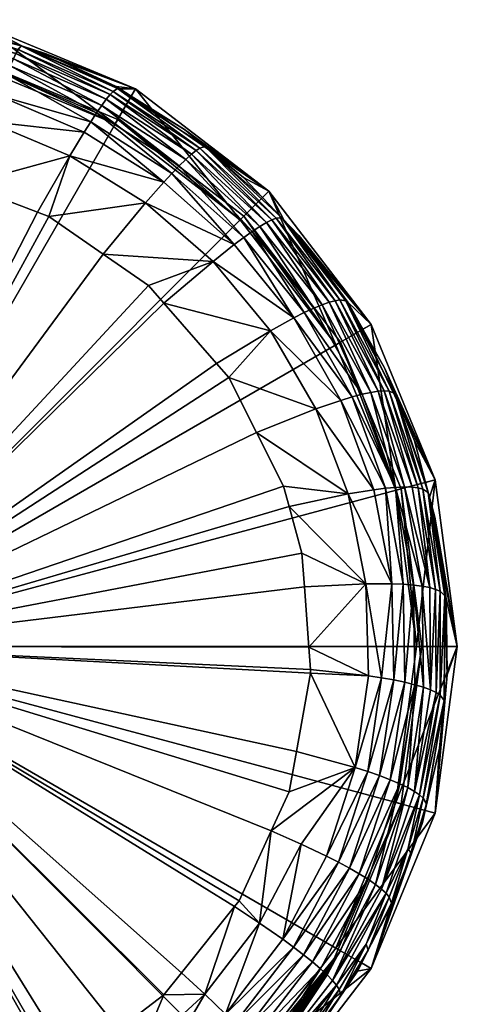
# Model space of a CAD drawing. Extents: x -0.03 to 0.152, y -0.143 to 0.029.
# Tile 29 of 256: x 0.008 to 0.029, y -0.016 to 0.028. Entities that reach past the tile are written whole.
import ezdxf

# ---------------------------------------------------------------- set-up
doc = ezdxf.new("R2010")
doc.units = 0
doc.layers.add('mesh', color=7, linetype='CONTINUOUS')

msp = doc.modelspace()

# ---------------------------------------------------------------- meshes
at = {"layer": 'mesh'}
mesh = msp.add_polyface(dxfattribs=at)
corners = [(0.006146, 0.026509, 0.143112), (0.012658, 0.023553, 0.143252), (0.006083, 0.026276, 0.143252), (0.012778, 0.023762, 0.143112), (-0.000972, -0.000054, 0.000901), (0.012778, 0.023762, 0.000901), (0.006146, 0.026509, 0.000901), (0.018474, 0.019392, 0.000901), (0.00656, 0.028055, 0.143252), (0.013578, 0.025148, 0.143252), (0.012693, 0.025248, 0.16299), (0.00949, 0.026736, 0.162728), (0.008467, 0.027066, 0.16267), (0.006467, 0.02771, 0.162556), (0.01286, 0.025143, 0.163009), (0.006117, 0.027823, 0.162536), (0.003815, 0.028259, 0.162459), (0.0084, 0.027087, 0.16387), (0.003781, 0.028266, 0.163658), (0.012753, 0.025159, 0.164215), (0.013384, 0.024814, 0.163067), (0.011815, 0.024056, 0.16762), (0.01155, 0.023653, 0.168061), (0.007742, 0.025806, 0.167289), (0.015219, 0.021322, 0.168504), (0.003014, 0.024611, 0.168593), (0.003245, 0.025856, 0.16794), (0.007356, 0.024848, 0.168134), (0.010608, 0.022122, 0.169076), (0.011258, 0.023191, 0.168451), (0.014851, 0.020926, 0.168885), (0.006905, 0.02367, 0.168776), (0.005855, 0.020815, 0.169581), (0.004487, 0.021333, 0.16948), (0.009139, 0.01957, 0.169824), (0.00966, 0.019372, 0.169862), (0.01403, 0.019997, 0.169487), (0.012104, 0.017678, 0.170192), (0.012561, 0.025029, 0.165451), (0.008263, 0.026914, 0.165107), (0.003711, 0.028068, 0.164897), (0.012423, 0.024882, 0.166041), (0.008166, 0.02674, 0.1657), (0.003661, 0.027877, 0.165491), (0.012252, 0.024672, 0.166604), (0.008047, 0.026499, 0.166265), (0.003599, 0.027615, 0.166058), (0.012049, 0.024396, 0.167132), (0.007906, 0.026187, 0.166797), (0.003527, 0.027281, 0.166592), (0.002482, 0.021576, 0.169433), (0.003443, 0.026874, 0.167087)]
mesh.append_faces([[corners[k] for k in face] for face in [(0, 1, 2, 2), (3, 1, 0, 0), (4, 5, 6, 6), (4, 7, 5, 5), (3, 6, 5, 5), (0, 6, 3, 3), (1, 8, 2, 2), (1, 9, 8, 8), (9, 10, 11, 11), (12, 9, 11, 11), (12, 8, 9, 9), (13, 8, 12, 12), (9, 14, 10, 10), (8, 15, 16, 16), (13, 15, 8, 8), (13, 12, 17, 17), (18, 13, 17, 17), (18, 15, 13, 13), (19, 14, 20, 20), (19, 10, 14, 14), (17, 10, 19, 19), (17, 11, 10, 10), (12, 11, 17, 17), (21, 22, 23, 23), (21, 24, 22, 22), (25, 26, 27, 27), (23, 27, 26, 26), (22, 27, 23, 23), (28, 29, 30, 30), (31, 29, 28, 28), (31, 32, 33, 33), (28, 32, 31, 31), (28, 34, 32, 32), (28, 35, 34, 34), (36, 35, 28, 28), (36, 37, 35, 35), (38, 17, 19, 19), (39, 17, 38, 38), (39, 18, 17, 17), (40, 18, 39, 39), (41, 39, 38, 38), (42, 39, 41, 41), (42, 40, 39, 39), (43, 40, 42, 42), (44, 42, 41, 41), (45, 42, 44, 44), (45, 43, 42, 42), (46, 43, 45, 45), (47, 45, 44, 44), (48, 45, 47, 47), (48, 46, 45, 45), (49, 46, 48, 48), (29, 22, 30, 30), (29, 27, 22, 22), (31, 27, 29, 29), (31, 25, 27, 27), (50, 25, 31, 31), (21, 48, 47, 47), (23, 48, 21, 21), (23, 49, 48, 48), (51, 49, 23, 23)]])
mesh = msp.add_polyface(dxfattribs=at)
corners = [(0.012778, 0.023762, 0.143112), (0.018303, 0.019221, 0.143252), (0.012658, 0.023553, 0.143252), (0.018474, 0.019392, 0.143112), (0.022635, 0.013576, 0.143252), (0.022844, 0.013696, 0.143112), (0.012778, 0.023762, 0.000901), (0.018474, 0.019392, 0.000901), (0.019605, 0.020523, 0.143252), (0.013578, 0.025148, 0.143252), (0.018456, 0.021129, 0.163716), (0.016824, 0.02246, 0.163482), (0.019314, 0.020233, 0.163874), (0.020306, 0.019196, 0.164057), (0.013384, 0.024814, 0.163067), (0.01286, 0.025143, 0.163009), (0.015786, 0.023307, 0.163332), (0.016721, 0.022542, 0.164683), (0.020196, 0.01931, 0.165261), (0.020958, 0.018514, 0.164178), (0.015553, 0.021667, 0.168071), (0.015219, 0.021322, 0.168504), (0.011815, 0.024056, 0.16762), (0.018469, 0.018424, 0.169055), (0.018857, 0.018699, 0.168631), (0.01403, 0.019997, 0.169487), (0.018039, 0.018102, 0.169426), (0.01708, 0.01734, 0.170002), (0.014851, 0.020926, 0.168885), (0.010608, 0.022122, 0.169076), (0.020737, 0.014789, 0.170061), (0.012104, 0.017678, 0.170192), (0.01416, 0.016253, 0.17047), (0.014859, 0.015453, 0.170625), (0.012561, 0.025029, 0.165451), (0.012753, 0.025159, 0.164215), (0.016487, 0.022464, 0.165918), (0.016315, 0.022352, 0.166506), (0.019739, 0.01922, 0.167081), (0.012423, 0.024882, 0.166041), (0.019495, 0.019098, 0.167637), (0.016103, 0.022183, 0.167066), (0.012252, 0.024672, 0.166604), (0.0192, 0.018924, 0.168156), (0.015848, 0.021954, 0.167589), (0.012049, 0.024396, 0.167132), (0.019935, 0.019292, 0.166495), (0.01155, 0.023653, 0.168061), (0.021211, 0.015028, 0.169701), (0.02164, 0.015227, 0.169285)]
mesh.append_faces([[corners[k] for k in face] for face in [(0, 1, 2, 2), (3, 1, 0, 0), (3, 4, 1, 1), (5, 4, 3, 3), (3, 6, 7, 7), (0, 6, 3, 3), (4, 8, 1, 1), (1, 9, 2, 2), (1, 8, 9, 9), (8, 10, 11, 11), (8, 12, 10, 10), (13, 12, 8, 8), (9, 14, 15, 15), (8, 14, 9, 9), (8, 16, 14, 14), (11, 16, 8, 8), (16, 11, 17, 17), (12, 13, 18, 18), (17, 12, 18, 18), (17, 10, 12, 12), (11, 10, 17, 17), (13, 19, 18, 18), (20, 21, 22, 22), (20, 23, 21, 21), (24, 23, 20, 20), (25, 26, 27, 27), (25, 28, 26, 26), (29, 28, 25, 25), (26, 30, 27, 27), (27, 31, 25, 25), (27, 32, 31, 31), (33, 32, 27, 27), (34, 35, 36, 36), (37, 36, 38, 38), (37, 34, 36, 36), (39, 34, 37, 37), (40, 37, 38, 38), (41, 37, 40, 40), (41, 39, 37, 37), (42, 39, 41, 41), (43, 41, 40, 40), (44, 41, 43, 43), (44, 42, 41, 41), (45, 42, 44, 44), (46, 17, 18, 18), (26, 23, 30, 30), (26, 21, 23, 23), (28, 21, 26, 26), (28, 47, 21, 21), (48, 23, 24, 24), (48, 30, 23, 23), (24, 43, 49, 49), (24, 44, 43, 43), (20, 44, 24, 24), (20, 45, 44, 44), (22, 45, 20, 20), (36, 46, 38, 38), (36, 17, 46, 46), (35, 17, 36, 36), (35, 16, 17, 17), (14, 16, 35, 35)]])
mesh = msp.add_polyface(dxfattribs=at)
corners = [(-0.008089, -0.026617, 0.000901), (-0.000972, -0.027554, 0.000901), (-0.000972, -0.000054, 0.000901), (-0.024787, 0.013696, 0.000901), (-0.027535, 0.007064, 0.000901), (-0.020417, 0.019392, 0.000901), (-0.014722, 0.023762, 0.000901), (-0.027535, -0.007171, 0.000901), (-0.024787, -0.013804, 0.000901), (-0.028472, -0.000054, 0.000901), (-0.020417, -0.019499, 0.000901), (-0.021132, -0.012558, 0.17602), (-0.019951, -0.011953, 0.175962), (-0.018054, -0.014466, 0.176451), (-0.022577, -0.006256, 0.174852), (-0.025456, -0.005525, 0.174427), (-0.022893, -0.004815, 0.174572), (-0.023249, -0.003186, 0.174255), (-0.023005, -0.008986, 0.175325), (-0.02147, -0.009198, 0.175425), (-0.020022, -0.011825, 0.175937), (-0.021759, -0.00843, 0.175276), (-0.023677, 0.010679, 0.171292), (-0.024808, 0.011066, 0.170774), (-0.02268, 0.014789, 0.170061), (-0.025135, 0.006835, 0.172036), (-0.02255, 0.006166, 0.172434), (-0.021421, 0.009119, 0.171859), (-0.021114, 0.00967, 0.171751), (-0.021617, 0.01421, 0.170608), (-0.019875, 0.011887, 0.17132), (-0.022184, -0.013285, 0.175926), (-0.024158, -0.009533, 0.175201), (-0.022672, -0.01364, 0.17578), (-0.023124, -0.013984, 0.17556), (-0.024694, -0.009805, 0.175044), (-0.023532, -0.014312, 0.175265), (-0.025192, -0.010072, 0.174814), (-0.023398, -0.001087, 0.173846), (-0.000972, -0.000054, 0.173848), (-0.017666, -0.014851, 0.176526), (-0.015817, -0.016688, 0.176884), (-0.014814, -0.017436, 0.177029), (-0.013283, -0.018578, 0.177252), (-0.011915, -0.019389, 0.17741), (-0.006304, -0.021548, 0.17783), (-0.009035, -0.02071, 0.177667), (-0.000972, -0.022177, 0.177952), (-0.003169, -0.022072, 0.177932), (-0.004141, 0.021773, 0.169395), (-0.000972, 0.021993, 0.169352), (-0.010263, 0.020022, 0.169736), (-0.007834, 0.020905, 0.169564), (-0.014111, 0.017769, 0.170174), (-0.013083, 0.018521, 0.170028), (-0.02327, 0.002646, 0.173119), (-0.023237, 0.003087, 0.173033), (-0.016844, 0.015482, 0.17062), (-0.015661, 0.016638, 0.170395), (-0.017941, 0.014411, 0.170828), (-0.019203, 0.012763, 0.171149), (0.005855, 0.020815, 0.169581), (0.009139, 0.01957, 0.169824), (0.002482, 0.021576, 0.169433), (0.004361, -0.021548, 0.17783), (0.002201, -0.021957, 0.17791), (0.009972, -0.019389, 0.17741), (0.007235, -0.020644, 0.177654), (-0.023469, -0.000092, 0.173652)]
mesh.append_faces([[corners[k] for k in face] for face in [(0, 1, 2, 2), (2, 3, 4, 4), (2, 5, 3, 3), (6, 5, 2, 2), (2, 7, 8, 8), (2, 9, 7, 7), (4, 9, 2, 2), (8, 10, 2, 2), (11, 12, 13, 13), (14, 15, 16, 16), (15, 17, 16, 16), (18, 19, 20, 20), (18, 21, 19, 19), (14, 21, 18, 18), (22, 23, 24, 24), (25, 22, 26, 26), (22, 27, 26, 26), (22, 28, 27, 27), (29, 28, 22, 22), (29, 30, 28, 28), (31, 32, 11, 11), (33, 32, 31, 31), (34, 35, 33, 33), (36, 37, 34, 34), (11, 20, 12, 12), (11, 18, 20, 20), (32, 18, 11, 11), (32, 15, 18, 18), (17, 38, 39, 39), (39, 16, 17, 17), (39, 14, 16, 16), (21, 14, 39, 39), (39, 19, 21, 21), (39, 20, 19, 19), (12, 20, 39, 39), (39, 13, 12, 12), (39, 40, 13, 13), (41, 40, 39, 39), (39, 42, 41, 41), (39, 43, 42, 42), (44, 43, 39, 39), (45, 46, 39, 39), (47, 48, 39, 39), (49, 50, 39, 39), (51, 52, 39, 39), (53, 54, 39, 39), (39, 55, 56, 56), (39, 57, 58, 58), (59, 57, 39, 39), (39, 60, 59, 59), (39, 30, 60, 60), (28, 30, 39, 39), (39, 27, 28, 28), (39, 26, 27, 27), (56, 26, 39, 39), (61, 62, 39, 39), (50, 63, 39, 39), (64, 65, 39, 39), (66, 67, 39, 39), (39, 68, 55, 55), (38, 68, 39, 39)]])
mesh = msp.add_polyface(dxfattribs=at)
corners = [(0.022844, 0.013696, 0.143112), (0.025358, 0.007001, 0.143252), (0.022635, 0.013576, 0.143252), (0.025591, 0.007064, 0.143112), (0.022844, 0.013696, 0.000901), (0.018474, 0.019392, 0.000901), (0.018474, 0.019392, 0.143112), (0.02423, 0.014496, 0.143252), (0.019605, 0.020523, 0.143252), (0.027137, 0.007478, 0.143252), (0.026192, 0.009229, 0.165814), (0.025386, 0.011199, 0.165467), (0.020306, 0.019196, 0.164057), (0.020958, 0.018514, 0.164178), (0.023175, 0.015506, 0.164708), (0.02386, 0.014283, 0.164923), (0.024837, 0.012537, 0.165231), (0.018857, 0.018699, 0.168631), (0.02164, 0.015227, 0.169285), (0.021211, 0.015028, 0.169701), (0.023085, 0.015555, 0.165933), (0.020196, 0.01931, 0.165261), (0.025313, 0.011381, 0.16668), (0.023822, 0.011339, 0.170018), (0.023369, 0.011218, 0.170425), (0.025341, 0.007133, 0.17081), (0.024877, 0.007092, 0.171209), (0.022865, 0.011066, 0.170774), (0.019674, 0.01421, 0.170608), (0.020737, 0.014789, 0.170061), (0.021734, 0.010679, 0.171292), (0.024359, 0.007028, 0.171547), (0.023192, 0.006835, 0.172036), (0.019047, 0.009611, 0.171763), (0.019495, 0.019098, 0.167637), (0.019739, 0.01922, 0.167081), (0.022338, 0.015498, 0.168304), (0.022016, 0.015384, 0.168818), (0.024219, 0.011425, 0.169557), (0.0192, 0.018924, 0.168156), (0.022813, 0.0156, 0.167167), (0.022603, 0.015569, 0.167751), (0.019935, 0.019292, 0.166495), (0.024831, 0.011498, 0.168498), (0.025045, 0.011486, 0.167915), (0.026361, 0.007111, 0.169302), (0.026572, 0.007059, 0.168719), (0.024556, 0.011478, 0.169048), (0.026086, 0.007142, 0.16985), (0.025746, 0.00715, 0.170355)]
mesh.append_faces([[corners[k] for k in face] for face in [(0, 1, 2, 2), (3, 1, 0, 0), (0, 4, 3, 3), (0, 5, 4, 4), (6, 5, 0, 0), (2, 7, 8, 8), (1, 7, 2, 2), (1, 9, 7, 7), (9, 10, 11, 11), (12, 7, 13, 13), (12, 8, 7, 7), (7, 14, 13, 13), (7, 15, 14, 14), (9, 15, 7, 7), (9, 16, 15, 15), (11, 16, 9, 9), (17, 18, 19, 19), (20, 14, 15, 15), (21, 14, 20, 20), (21, 13, 14, 14), (16, 20, 15, 15), (16, 22, 20, 20), (11, 22, 16, 16), (11, 10, 22, 22), (23, 19, 18, 18), (23, 24, 19, 19), (25, 24, 23, 23), (25, 26, 24, 24), (27, 28, 29, 29), (27, 30, 28, 28), (31, 30, 27, 27), (32, 33, 30, 30), (34, 35, 36, 36), (37, 36, 38, 38), (37, 34, 36, 36), (39, 34, 37, 37), (40, 41, 42, 42), (40, 43, 41, 41), (44, 43, 40, 40), (44, 45, 43, 43), (46, 45, 44, 44), (43, 47, 41, 41), (43, 48, 47, 47), (45, 48, 43, 43), (44, 22, 46, 46), (44, 20, 22, 22), (40, 20, 44, 44), (40, 21, 20, 20), (42, 21, 40, 40), (24, 29, 19, 19), (24, 27, 29, 29), (26, 27, 24, 24), (23, 38, 25, 25), (23, 37, 38, 38), (18, 37, 23, 23), (18, 39, 37, 37), (38, 47, 49, 49), (36, 47, 38, 38), (36, 41, 47, 47), (35, 41, 36, 36), (35, 42, 41, 41)]])
mesh = msp.add_polyface(dxfattribs=at)
corners = [(-0.000972, -0.000054, 0.000901), (0.022844, -0.013804, 0.000901), (0.025591, -0.007171, 0.000901), (0.018474, -0.019499, 0.000901), (0.012778, -0.023869, 0.000901), (0.025591, 0.007064, 0.000901), (0.022844, 0.013696, 0.000901), (0.026528, -0.000054, 0.000901), (0.018474, 0.019392, 0.000901), (0.018257, -0.020434, 0.112656), (0.021113, -0.016435, 0.113738), (0.02124, -0.016268, 0.112911), (0.022844, -0.013804, 0.143112), (0.019871, -0.017993, 0.119944), (0.019628, -0.01826, 0.120648), (0.019504, -0.018392, 0.092352), (0.020057, -0.017775, 0.094053), (0.014851, -0.015794, 0.17671), (0.013713, -0.018531, 0.177181), (0.01281, -0.01736, 0.177015), (0.016715, -0.015774, 0.176645), (0.021181, -0.013984, 0.17556), (0.018068, -0.017096, 0.176444), (0.020729, -0.01364, 0.17578), (0.018464, -0.01751, 0.176232), (0.01764, -0.016665, 0.176579), (0.020241, -0.013285, 0.175926), (0.01913, -0.018259, 0.175578), (0.01882, -0.017899, 0.175943), (0.021946, -0.014618, 0.174896), (0.021589, -0.014312, 0.175265), (0.021062, -0.008986, 0.175325), (0.019189, -0.012558, 0.17602), (0.019715, -0.008382, 0.175266), (0.018267, -0.011544, 0.175882), (0.018057, -0.011806, 0.175933), (0.015651, -0.014799, 0.176516), (0.014484, -0.019567, 0.177139), (0.01708, 0.01734, 0.170002), (0.019674, 0.01421, 0.170608), (0.014859, 0.015453, 0.170625), (0.020737, 0.014789, 0.170061), (0.017232, 0.012736, 0.171154), (0.017795, 0.012092, 0.17128), (0.021734, 0.010679, 0.171292), (0.019047, 0.009611, 0.171763), (0.023192, 0.006835, 0.172036), (0.020273, 0.007184, 0.172235), (0.021216, 0.002638, 0.173121), (0.021412, -0.000092, 0.173652), (-0.000972, -0.000054, 0.173848), (0.021106, 0.004167, 0.172823), (0.020527, 0.006263, 0.172415), (0.01416, 0.016253, 0.17047), (0.012104, 0.017678, 0.170192), (0.00966, 0.019372, 0.169862), (0.009139, 0.01957, 0.169824), (0.007235, -0.020644, 0.177654), (0.007093, -0.02071, 0.177667), (0.010742, -0.018948, 0.177324), (0.009972, -0.019389, 0.17741), (0.020522, -0.006621, 0.174923), (0.020853, -0.0048, 0.174569), (0.021497, -0.001263, 0.17388), (0.021484, -0.001092, 0.173847)]
mesh.append_faces([[corners[k] for k in face] for face in [(0, 1, 2, 2), (0, 3, 1, 1), (4, 3, 0, 0), (0, 5, 6, 6), (0, 7, 5, 5), (2, 7, 0, 0), (6, 8, 0, 0), (9, 10, 11, 11), (12, 13, 14, 14), (1, 15, 16, 16), (17, 18, 19, 19), (17, 20, 18, 18), (21, 22, 23, 23), (24, 22, 21, 21), (23, 25, 26, 26), (22, 25, 23, 23), (27, 28, 29, 29), (30, 24, 21, 21), (28, 24, 30, 30), (31, 32, 33, 33), (32, 34, 33, 33), (32, 35, 34, 34), (20, 35, 32, 32), (20, 36, 35, 35), (17, 36, 20, 20), (26, 32, 31, 31), (25, 32, 26, 26), (25, 20, 32, 32), (37, 20, 25, 25), (38, 39, 40, 40), (38, 41, 39, 39), (39, 42, 40, 40), (39, 43, 42, 42), (44, 43, 39, 39), (44, 45, 43, 43), (46, 47, 45, 45), (48, 49, 50, 50), (50, 51, 48, 48), (50, 52, 51, 51), (47, 52, 50, 50), (50, 45, 47, 47), (50, 43, 45, 45), (42, 43, 50, 50), (50, 40, 42, 42), (50, 53, 40, 40), (54, 53, 50, 50), (50, 55, 54, 54), (50, 56, 55, 55), (50, 57, 58, 58), (50, 59, 60, 60), (50, 19, 59, 59), (17, 19, 50, 50), (50, 36, 17, 17), (50, 35, 36, 36), (34, 35, 50, 50), (50, 33, 34, 34), (50, 61, 33, 33), (62, 61, 50, 50), (50, 63, 62, 62), (50, 64, 63, 63), (49, 64, 50, 50)]])
mesh = msp.add_polyface(dxfattribs=at)
corners = [(0.025591, 0.007064, 0.143112), (0.026287, -0.000054, 0.143252), (0.025358, 0.007001, 0.143252), (0.026528, -0.000054, 0.143112), (0.025358, -0.007109, 0.143252), (0.025591, -0.007171, 0.143112), (0.026528, -0.000054, 0.000901), (0.025591, 0.007064, 0.000901), (0.022844, 0.013696, 0.000901), (0.027137, 0.007478, 0.143252), (0.028128, -0.000054, 0.143252), (0.026698, 0.00736, 0.166144), (0.026192, 0.009229, 0.165814), (0.026877, 0.006697, 0.166261), (0.026821, 0.0069, 0.167481), (0.025313, 0.011381, 0.16668), (0.027123, 0.005787, 0.166421), (0.024617, -0.005893, 0.174016), (0.024085, -0.005708, 0.174256), (0.025259, -0.001568, 0.17319), (0.026149, 0.00272, 0.171641), (0.025686, 0.002757, 0.172032), (0.025341, 0.007133, 0.17081), (0.025766, -0.001673, 0.172872), (0.026216, -0.001785, 0.172488), (0.025101, -0.006077, 0.173706), (0.023995, 0.002779, 0.172821), (0.021216, 0.002638, 0.173121), (0.021106, 0.004167, 0.172823), (0.021412, -0.000092, 0.173652), (0.024108, -0.00138, 0.173625), (0.021484, -0.001092, 0.173847), (0.021497, -0.001263, 0.17388), (0.024703, -0.00147, 0.173441), (0.025168, 0.002779, 0.172359), (0.023513, -0.005525, 0.174427), (0.024877, 0.007092, 0.171209), (0.024359, 0.007028, 0.171547), (0.023192, 0.006835, 0.172036), (0.021734, 0.010679, 0.171292), (0.020527, 0.006263, 0.172415), (0.020273, 0.007184, 0.172235), (0.026572, 0.007059, 0.168719), (0.027151, 0.002525, 0.170142), (0.026361, 0.007111, 0.169302), (0.02655, 0.002669, 0.171191), (0.026923, -0.00202, 0.171543), (0.026603, -0.0019, 0.172043), (0.026884, 0.002603, 0.170689), (0.025746, 0.00715, 0.170355), (0.026086, 0.007142, 0.16985), (0.024556, 0.011478, 0.169048), (0.027174, -0.00214, 0.170996), (0.026193, -0.006603, 0.172388), (0.022865, 0.011066, 0.170774), (0.024219, 0.011425, 0.169557)]
mesh.append_faces([[corners[k] for k in face] for face in [(0, 1, 2, 2), (3, 1, 0, 0), (3, 4, 1, 1), (5, 4, 3, 3), (3, 6, 5, 5), (3, 7, 6, 6), (0, 7, 3, 3), (0, 8, 7, 7), (1, 9, 2, 2), (4, 10, 1, 1), (9, 11, 12, 12), (11, 13, 14, 14), (15, 11, 14, 14), (15, 12, 11, 11), (13, 16, 14, 14), (17, 18, 19, 19), (20, 21, 22, 22), (20, 23, 21, 21), (24, 23, 20, 20), (24, 25, 23, 23), (23, 19, 21, 21), (23, 17, 19, 19), (25, 17, 23, 23), (26, 27, 28, 28), (26, 29, 27, 27), (30, 29, 26, 26), (30, 31, 29, 29), (32, 31, 30, 30), (33, 26, 34, 34), (33, 30, 26, 26), (35, 30, 33, 33), (35, 32, 30, 30), (21, 36, 22, 22), (21, 34, 36, 36), (19, 34, 21, 21), (19, 33, 34, 34), (18, 33, 19, 19), (18, 35, 33, 33), (37, 38, 39, 39), (40, 41, 38, 38), (42, 43, 44, 44), (45, 46, 47, 47), (45, 48, 46, 46), (49, 48, 45, 45), (49, 50, 48, 48), (51, 50, 49, 49), (44, 48, 50, 50), (43, 48, 44, 44), (52, 53, 46, 46), (42, 15, 14, 14), (36, 37, 54, 54), (34, 37, 36, 36), (34, 38, 37, 37), (26, 38, 34, 34), (26, 40, 38, 38), (28, 40, 26, 26), (20, 47, 24, 24), (20, 45, 47, 47), (22, 45, 20, 20), (22, 49, 45, 45), (55, 49, 22, 22)]])
mesh = msp.add_polyface(dxfattribs=at)
corners = [(0.106496, -0.029504, -0.050578), (0.106258, -0.029503, -0.046095), (0.106663, -0.04111, -0.04924), (0.106246, -0.028973, -0.046095), (0.106158, -0.025326, -0.046095), (0.106301, -0.009705, -0.050602), (0.106485, -0.028974, -0.04161), (0.106626, -0.041065, -0.043894), (0.106532, -0.040945, -0.046095), (0.026287, -0.000054, 0.143252), (0.028128, -0.000054, 0.143252), (0.027137, 0.007478, 0.143252), (0.025358, -0.007109, 0.143252), (0.027137, -0.007585, 0.143252), (0.027673, -0.001336, 0.167677), (0.027527, -0.002716, 0.167921), (0.027321, -0.004652, 0.168262), (0.026877, 0.006697, 0.166261), (0.027123, 0.005787, 0.166421), (0.027632, 0.002099, 0.167072), (0.027658, -0.000054, 0.167451), (0.026698, 0.00736, 0.166144), (0.027572, 0.002232, 0.168315), (0.026821, 0.0069, 0.167481), (0.027544, -0.0025, 0.16916), (0.02735, 0.002436, 0.169558), (0.027151, 0.002525, 0.170142), (0.026572, 0.007059, 0.168719), (0.027174, -0.00214, 0.170996), (0.027357, -0.002261, 0.17041), (0.026423, -0.006761, 0.17184), (0.026586, -0.006908, 0.171252), (0.026923, -0.00202, 0.171543), (0.026884, 0.002603, 0.170689), (0.106313, -0.009705, -0.050802), (0.106029, -0.009705, -0.046095), (0.106307, -0.009705, -0.041588), (0.106321, -0.009705, -0.041359), (0.106041, -0.009594, -0.046095), (0.106348, -0.00952, -0.050797), (0.106113, -0.009432, -0.046095), (0.106539, -0.009285, -0.050773), (0.106217, -0.009314, -0.046095), (0.106722, -0.009213, -0.050749), (0.106417, -0.009217, -0.046095), (0.106348, -0.00952, -0.041392), (0.106539, -0.009286, -0.041417), (0.106721, -0.009213, -0.04144), (0.026679, -0.007464, 0.168758), (0.026734, -0.00717, 0.169993)]
mesh.append_faces([[corners[k] for k in face] for face in [(0, 1, 2, 2), (0, 3, 1, 1), (4, 3, 0, 0), (5, 4, 0, 0), (1, 3, 6, 6), (7, 8, 1, 1), (6, 7, 1, 1), (3, 4, 6, 6), (9, 10, 11, 11), (12, 13, 10, 10), (14, 13, 15, 15), (14, 10, 13, 13), (13, 16, 15, 15), (17, 10, 18, 18), (17, 11, 10, 10), (10, 19, 18, 18), (10, 20, 19, 19), (14, 20, 10, 10), (17, 21, 11, 11), (22, 19, 20, 20), (23, 19, 22, 22), (23, 18, 19, 19), (14, 22, 20, 20), (14, 24, 22, 22), (15, 24, 14, 14), (15, 16, 24, 24), (25, 26, 27, 27), (25, 28, 26, 26), (29, 28, 25, 25), (29, 30, 28, 28), (31, 30, 29, 29), (26, 32, 33, 33), (28, 32, 26, 26), (29, 24, 31, 31), (29, 22, 24, 24), (25, 22, 29, 29), (25, 23, 22, 22), (27, 23, 25, 25), (5, 0, 34, 34), (35, 4, 5, 5), (36, 37, 6, 6), (6, 35, 36, 36), (6, 4, 35, 35), (5, 34, 35, 35), (34, 38, 35, 35), (39, 38, 34, 34), (39, 40, 38, 38), (41, 40, 39, 39), (41, 42, 40, 40), (43, 42, 41, 41), (44, 42, 43, 43), (37, 38, 45, 45), (37, 35, 38, 38), (38, 40, 45, 45), (46, 40, 42, 42), (45, 40, 46, 46), (47, 42, 44, 44), (37, 36, 35, 35), (13, 48, 16, 16), (24, 48, 49, 49), (24, 16, 48, 48)]])
mesh = msp.add_polyface(dxfattribs=at)
corners = [(-0.000972, -0.000054, 0.000901), (0.006146, -0.026617, 0.000901), (0.012778, -0.023869, 0.000901), (0.021573, -0.015801, 0.105248), (0.018468, -0.020245, 0.103441), (0.018661, -0.020044, 0.106504), (0.017252, -0.021382, 0.097546), (0.020422, -0.017321, 0.095723), (0.020057, -0.017775, 0.094053), (0.020851, -0.016788, 0.097685), (0.017999, -0.020702, 0.100441), (0.021056, -0.016512, 0.09923), (0.021348, -0.016119, 0.101429), (0.02143, -0.016003, 0.10283), (0.018936, -0.019026, 0.090603), (0.016231, -0.022232, 0.094802), (0.019504, -0.018392, 0.092352), (0.018462, -0.019487, 0.089584), (0.014941, -0.023193, 0.092261), (0.016984, -0.020987, 0.122546), (0.018405, -0.01955, 0.123842), (0.018466, -0.019491, 0.123716), (0.017561, -0.020371, 0.125598), (0.018828, -0.019138, 0.122962), (0.018187, -0.019888, 0.119616), (0.019628, -0.01826, 0.120648), (0.018257, -0.020434, 0.112656), (0.02124, -0.016268, 0.112911), (0.018589, -0.020106, 0.109591), (0.02068, -0.017009, 0.116573), (0.021113, -0.016435, 0.113738), (0.01766, -0.021008, 0.115645), (0.020515, -0.01721, 0.117261), (0.019871, -0.017993, 0.119944), (0.021537, -0.015852, 0.109097), (0.018474, -0.019499, 0.000901), (0.017473, -0.020451, 0.087455), (0.018267, -0.019677, 0.089164), (0.022844, -0.013804, 0.000901), (0.016789, -0.021026, 0.126767), (0.018474, -0.019499, 0.143112), (0.022844, -0.013804, 0.143112), (0.019839, -0.019301, 0.173493), (0.019885, -0.019572, 0.172204), (0.01817, -0.021249, 0.172503), (0.021392, -0.017485, 0.173165), (0.010614, -0.020562, 0.177533), (0.009972, -0.019389, 0.17741), (0.010742, -0.018948, 0.177324), (0.018464, -0.01751, 0.176232), (0.014841, -0.020064, 0.177013), (0.018068, -0.017096, 0.176444), (0.015169, -0.020538, 0.176809), (0.014484, -0.019567, 0.177139), (0.01764, -0.016665, 0.176579), (0.01913, -0.018259, 0.175578), (0.015464, -0.020982, 0.176525), (0.01882, -0.017899, 0.175943), (0.015721, -0.021387, 0.176164), (0.013713, -0.018531, 0.177181), (0.016715, -0.015774, 0.176645), (0.01281, -0.01736, 0.177015), (0.019744, -0.019105, 0.174091), (0.018136, -0.020983, 0.173797), (0.021452, -0.017759, 0.171881), (0.019779, -0.0197, 0.170915), (0.022247, -0.014898, 0.17446), (0.019595, -0.018865, 0.174645), (0.01939, -0.018582, 0.175143), (0.01622, -0.022315, 0.174676), (0.015933, -0.021747, 0.17573), (0.021946, -0.014618, 0.174896), (0.007235, -0.020644, 0.177654), (0.019605, -0.02063, 0.143252), (0.019202, -0.020347, 0.17103)]
mesh.append_faces([[corners[k] for k in face] for face in [(0, 1, 2, 2), (3, 4, 5, 5), (6, 7, 8, 8), (6, 9, 7, 7), (10, 9, 6, 6), (10, 11, 9, 9), (10, 12, 11, 11), (4, 12, 10, 10), (3, 13, 4, 4), (14, 15, 16, 16), (17, 18, 14, 14), (19, 20, 21, 21), (19, 22, 20, 20), (23, 19, 21, 21), (23, 24, 19, 19), (25, 24, 23, 23), (26, 27, 28, 28), (26, 29, 30, 30), (31, 29, 26, 26), (31, 32, 29, 29), (24, 32, 31, 31), (24, 33, 32, 32), (25, 33, 24, 24), (15, 8, 16, 16), (15, 6, 8, 8), (5, 28, 34, 34), (35, 36, 37, 37), (38, 14, 16, 16), (35, 17, 14, 14), (37, 17, 35, 35), (22, 39, 40, 40), (40, 20, 22, 22), (40, 21, 20, 20), (41, 21, 40, 40), (41, 23, 21, 21), (42, 43, 44, 44), (45, 43, 42, 42), (46, 47, 48, 48), (49, 50, 51, 51), (52, 50, 49, 49), (51, 53, 54, 54), (50, 53, 51, 51), (55, 56, 57, 57), (58, 56, 55, 55), (57, 52, 49, 49), (56, 52, 57, 57), (53, 59, 60, 60), (46, 59, 53, 53), (46, 61, 59, 59), (48, 61, 46, 46), (62, 42, 63, 63), (62, 45, 42, 42), (43, 64, 65, 65), (66, 67, 68, 68), (62, 69, 67, 67), (55, 68, 70, 70), (71, 68, 55, 55), (72, 47, 46, 46), (73, 74, 65, 65), (74, 44, 43, 43), (43, 65, 74, 74)]])
mesh = msp.add_polyface(dxfattribs=at)
corners = [(0.025591, -0.007171, 0.143112), (0.022635, -0.013683, 0.143252), (0.025358, -0.007109, 0.143252), (0.022844, -0.013804, 0.143112), (0.025591, -0.007171, 0.000901), (0.022844, -0.013804, 0.000901), (0.026528, -0.000054, 0.000901), (0.027137, -0.007585, 0.143252), (0.02423, -0.014604, 0.143252), (0.025299, -0.011466, 0.169464), (0.026554, -0.008013, 0.168855), (0.025102, -0.011847, 0.169531), (0.025912, -0.009174, 0.171662), (0.025161, -0.011653, 0.170793), (0.025051, -0.011379, 0.172061), (0.023804, -0.014359, 0.169974), (0.024617, -0.005893, 0.174016), (0.022751, -0.009805, 0.175044), (0.024085, -0.005708, 0.174256), (0.023249, -0.010072, 0.174814), (0.020729, -0.01364, 0.17578), (0.021181, -0.013984, 0.17556), (0.022215, -0.009533, 0.175201), (0.020241, -0.013285, 0.175926), (0.025529, -0.006259, 0.173328), (0.025101, -0.006077, 0.173706), (0.026216, -0.001785, 0.172488), (0.0237, -0.010331, 0.174512), (0.024096, -0.010578, 0.174139), (0.021589, -0.014312, 0.175265), (0.021946, -0.014618, 0.174896), (0.020853, -0.0048, 0.174569), (0.021497, -0.001263, 0.17388), (0.023513, -0.005525, 0.174427), (0.020522, -0.006621, 0.174923), (0.019715, -0.008382, 0.175266), (0.021062, -0.008986, 0.175325), (0.02491, -0.011211, 0.172652), (0.024006, -0.01351, 0.172447), (0.026423, -0.006761, 0.17184), (0.026586, -0.006908, 0.171252), (0.026041, -0.009442, 0.170399), (0.025894, -0.006435, 0.172887), (0.024704, -0.01102, 0.173202), (0.024432, -0.010808, 0.1737), (0.026193, -0.006603, 0.172388), (0.026603, -0.0019, 0.172043), (0.026923, -0.00202, 0.171543), (0.027174, -0.00214, 0.170996), (0.022488, -0.015148, 0.173961), (0.026734, -0.00717, 0.169993), (0.027544, -0.0025, 0.16916), (0.026679, -0.007464, 0.168758)]
mesh.append_faces([[corners[k] for k in face] for face in [(0, 1, 2, 2), (3, 1, 0, 0), (3, 4, 5, 5), (0, 4, 3, 3), (0, 6, 4, 4), (1, 7, 2, 2), (1, 8, 7, 7), (8, 9, 10, 10), (8, 11, 9, 9), (12, 13, 14, 14), (15, 13, 11, 11), (16, 17, 18, 18), (19, 17, 16, 16), (19, 20, 17, 17), (21, 20, 19, 19), (17, 22, 18, 18), (17, 23, 22, 22), (20, 23, 17, 17), (24, 25, 26, 26), (24, 27, 25, 25), (28, 27, 24, 24), (28, 29, 27, 27), (30, 29, 28, 28), (25, 19, 16, 16), (27, 19, 25, 25), (27, 21, 19, 19), (29, 21, 27, 27), (31, 32, 33, 33), (33, 34, 31, 31), (33, 35, 34, 34), (36, 35, 33, 33), (22, 33, 18, 18), (22, 36, 33, 33), (23, 36, 22, 22), (37, 14, 38, 38), (37, 12, 14, 14), (39, 12, 37, 37), (40, 12, 39, 39), (41, 12, 40, 40), (41, 13, 12, 12), (9, 13, 41, 41), (9, 11, 13, 13), (42, 43, 44, 44), (42, 45, 43, 43), (46, 45, 42, 42), (46, 47, 45, 45), (39, 45, 48, 48), (39, 43, 45, 45), (37, 43, 39, 39), (37, 49, 43, 43), (41, 10, 9, 9), (41, 50, 10, 10), (40, 50, 41, 41), (40, 51, 50, 50), (24, 44, 28, 28), (24, 42, 44, 44), (26, 42, 24, 24), (26, 46, 42, 42), (8, 52, 7, 7), (8, 10, 52, 52), (50, 52, 10, 10)]])
mesh = msp.add_polyface(dxfattribs=at)
corners = [(0.022844, -0.013804, 0.143112), (0.018303, -0.019328, 0.143252), (0.022635, -0.013683, 0.143252), (0.018474, -0.019499, 0.143112), (0.021573, -0.015801, 0.105248), (0.018661, -0.020044, 0.106504), (0.021562, -0.015818, 0.106478), (0.018468, -0.020245, 0.103441), (0.02143, -0.016003, 0.10283), (0.021348, -0.016119, 0.101429), (0.018589, -0.020106, 0.109591), (0.021457, -0.015965, 0.110129), (0.021537, -0.015852, 0.109097), (0.02124, -0.016268, 0.112911), (0.020515, -0.01721, 0.117261), (0.019871, -0.017993, 0.119944), (0.02068, -0.017009, 0.116573), (0.021113, -0.016435, 0.113738), (0.022844, -0.013804, 0.000901), (0.021056, -0.016512, 0.09923), (0.020851, -0.016788, 0.097685), (0.020422, -0.017321, 0.095723), (0.020057, -0.017775, 0.094053), (0.018474, -0.019499, 0.000901), (0.018936, -0.019026, 0.090603), (0.019628, -0.01826, 0.120648), (0.018828, -0.019138, 0.122962), (0.02423, -0.014604, 0.143252), (0.019605, -0.02063, 0.143252), (0.019779, -0.0197, 0.170915), (0.021595, -0.017662, 0.170556), (0.02361, -0.014736, 0.17004), (0.023804, -0.014359, 0.169974), (0.022753, -0.01598, 0.170259), (0.025102, -0.011847, 0.169531), (0.025051, -0.011379, 0.172061), (0.025161, -0.011653, 0.170793), (0.024098, -0.013786, 0.171173), (0.021452, -0.017759, 0.171881), (0.022859, -0.015826, 0.171537), (0.022784, -0.01555, 0.172816), (0.024006, -0.01351, 0.172447), (0.021946, -0.014618, 0.174896), (0.01882, -0.017899, 0.175943), (0.021589, -0.014312, 0.175265), (0.022666, -0.015366, 0.17341), (0.021392, -0.017485, 0.173165), (0.019744, -0.019105, 0.174091), (0.019885, -0.019572, 0.172204), (0.02491, -0.011211, 0.172652), (0.022247, -0.014898, 0.17446), (0.022488, -0.015148, 0.173961), (0.019595, -0.018865, 0.174645), (0.024432, -0.010808, 0.1737), (0.024704, -0.01102, 0.173202), (0.01939, -0.018582, 0.175143), (0.024096, -0.010578, 0.174139)]
mesh.append_faces([[corners[k] for k in face] for face in [(0, 1, 2, 2), (3, 1, 0, 0), (4, 5, 6, 6), (7, 8, 9, 9), (10, 11, 12, 12), (10, 13, 11, 11), (5, 12, 6, 6), (0, 14, 15, 15), (16, 14, 0, 0), (0, 17, 16, 16), (0, 13, 17, 17), (11, 13, 0, 0), (0, 12, 11, 11), (0, 6, 12, 12), (4, 6, 0, 0), (18, 8, 4, 4), (18, 9, 8, 8), (19, 9, 18, 18), (18, 20, 19, 19), (18, 21, 20, 20), (22, 21, 18, 18), (23, 24, 18, 18), (25, 26, 0, 0), (0, 18, 4, 4), (1, 27, 2, 2), (1, 28, 27, 27), (28, 29, 30, 30), (31, 32, 27, 27), (28, 31, 27, 27), (28, 33, 31, 31), (30, 33, 28, 28), (32, 34, 27, 27), (35, 36, 37, 37), (32, 37, 36, 36), (31, 37, 32, 32), (31, 33, 37, 37), (38, 30, 29, 29), (38, 39, 30, 30), (40, 39, 38, 38), (40, 41, 39, 39), (42, 43, 44, 44), (45, 46, 47, 47), (46, 38, 48, 48), (46, 40, 38, 38), (45, 40, 46, 46), (45, 41, 40, 40), (49, 41, 45, 45), (39, 33, 30, 30), (39, 37, 33, 33), (41, 37, 39, 39), (41, 35, 37, 37), (50, 51, 52, 52), (53, 51, 50, 50), (53, 54, 51, 51), (45, 51, 49, 49), (45, 52, 51, 51), (47, 52, 45, 45), (42, 50, 55, 55), (56, 50, 42, 42), (56, 53, 50, 50)]])

doc.saveas('drawing.dxf')
